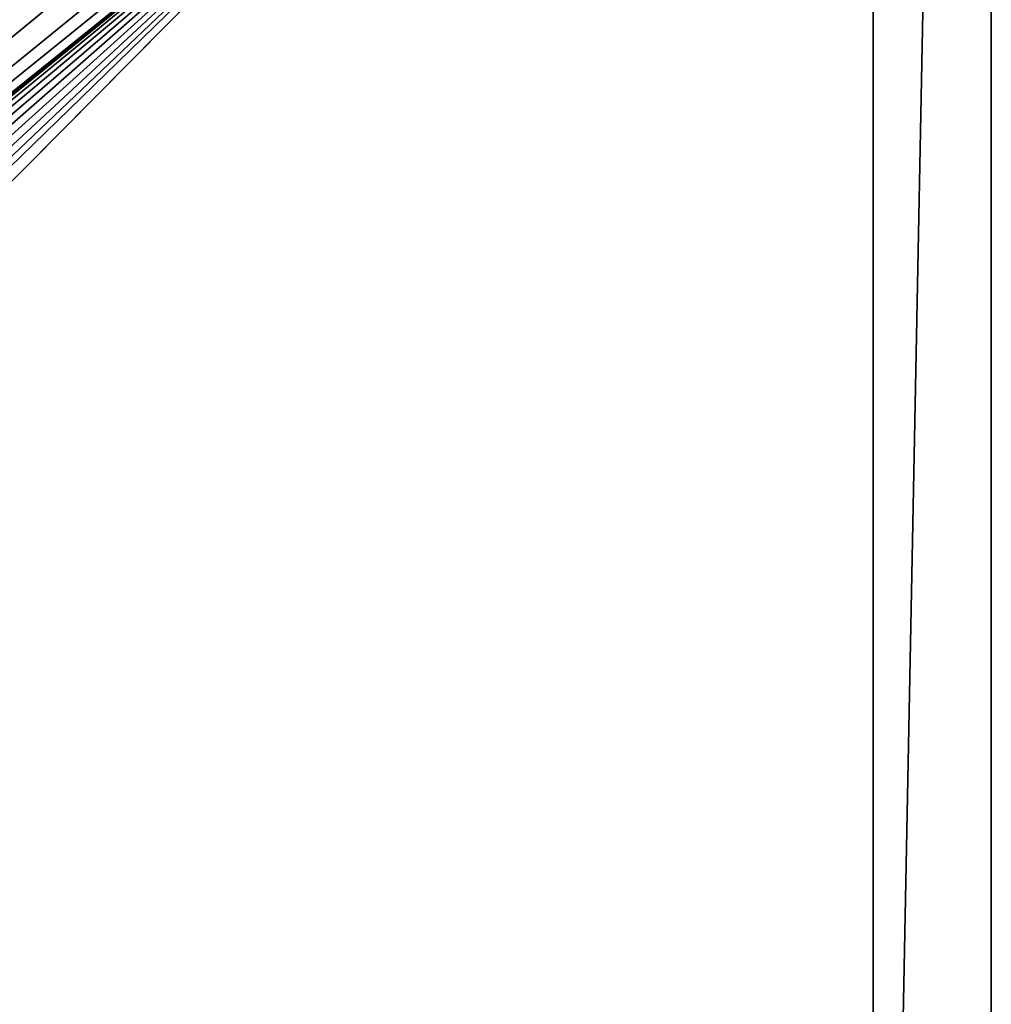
# Model space of a CAD drawing. Header units: metres. Extents: x 0 to 823, y -774 to 49.
# Tile 17 of 25: x 728 to 777, y -672 to -621. Entities that reach past the tile are written whole.
import ezdxf

# ---------------------------------------------------------------- set-up
doc = ezdxf.new("R2010")
doc.units = ezdxf.units.M

msp = doc.modelspace()

# ---------------------------------------------------------------- linework, layer by layer
at = {"layer": 'Y2A790'}
for points in [[(742.986145, -582.976868, 1998), (576.57428, -746.50293, 1998), (745.994873, -583.144592, 1998)], [(576.57428, -746.50293, 1998), (742.986145, -582.976868, 1998), (734.919312, -586.653442, 1998)], [(745.994873, -583.144592, 1998), (576.57428, -746.50293, 1998), (748.876038, -584.027527, 1998)], [(748.876038, -584.027527, 1998), (576.57428, -746.50293, 1998), (751.462219, -585.57428, 1998)], [(751.462219, -585.57428, 1998), (576.57428, -746.50293, 1998), (753.603088, -587.694946, 1998)], [(576.57428, -746.50293, 1992), (735.842407, -586.468262, 1992), (733.924072, -588.633606, 1992)], [(735.842407, -586.468262, 1992), (576.57428, -746.50293, 1992), (734.919312, -586.653442, 1992)], [(734.919312, -586.653442, 1992), (576.57428, -746.50293, 1992), (734.919312, -586.653442, 1998)], [(576.57428, -746.50293, 1992), (576.57428, -746.50293, 1998), (734.919312, -586.653442, 1998)], [(753.603088, -587.694946, 1998), (576.57428, -746.50293, 1998), (755.174194, -590.266357, 1998)], [(733.924072, -588.633606, 1992), (732.579651, -591.195129, 1992), (576.57428, -746.50293, 1992)], [(755.174194, -590.266357, 1998), (576.57428, -746.50293, 1998), (756.08429, -593.139099, 1998)], [(732.579651, -591.195129, 1992), (731.887329, -594.003967, 1992), (576.57428, -746.50293, 1992)], [(756.08429, -593.139099, 1998), (576.57428, -746.50293, 1998), (756.280457, -596.146118, 1998)], [(731.887329, -596.896851, 1992), (576.57428, -746.50293, 1992), (731.887329, -594.003967, 1992)], [(756.280457, -596.146118, 1998), (576.57428, -746.50293, 1998), (755.751343, -599.112732, 1998)], [(732.579651, -599.705627, 1992), (576.57428, -746.50293, 1992), (731.887329, -596.896851, 1992)], [(755.751343, -599.112732, 1998), (576.57428, -746.50293, 1998), (754.527588, -601.866455, 1998)], [(733.924072, -602.267151, 1992), (576.57428, -746.50293, 1992), (732.579651, -599.705627, 1992)], [(754.527588, -601.866455, 1998), (576.57428, -746.50293, 1998), (752.680359, -604.247314, 1998)], [(735.842407, -604.432495, 1992), (576.57428, -746.50293, 1992), (733.924072, -602.267151, 1992)], [(752.680359, -604.247314, 1998), (576.57428, -746.50293, 1998), (594.335327, -764.096802, 1998)], [(749.507446, -607.450378, 1992), (752.680359, -604.247314, 1992), (594.335327, -764.096802, 1998)], [(594.335327, -764.096802, 1998), (752.680359, -604.247314, 1992), (752.680359, -604.247314, 1998)], [(738.223145, -606.075867, 1992), (576.57428, -746.50293, 1992), (735.842407, -604.432495, 1992)], [(740.92804, -607.101685, 1992), (576.57428, -746.50293, 1992), (738.223145, -606.075867, 1992)], [(743.799866, -607.450378, 1992), (576.57428, -746.50293, 1992), (740.92804, -607.101685, 1992)], [(749.507446, -607.450378, 1992), (576.57428, -746.50293, 1992), (743.799866, -607.450378, 1992)], [(576.57428, -746.50293, 1992), (749.507446, -607.450378, 1992), (578.638062, -745.424072, 1992)], [(578.638062, -745.424072, 1992), (749.507446, -607.450378, 1992), (581.199585, -744.079651, 1992)], [(581.199585, -744.079651, 1992), (749.507446, -607.450378, 1992), (584.008362, -743.387329, 1992)], [(584.008362, -743.387329, 1992), (749.507446, -607.450378, 1992), (586.901245, -743.387329, 1992)], [(586.901245, -743.387329, 1992), (749.507446, -607.450378, 1992), (589.710083, -744.079651, 1992)], [(589.710083, -744.079651, 1992), (749.507446, -607.450378, 1992), (592.271606, -745.424072, 1992)], [(592.271606, -745.424072, 1992), (749.507446, -607.450378, 1992), (594.436951, -747.342407, 1992)], [(597.454834, -760.947693, 1992), (749.507446, -607.450378, 1992), (594.335327, -764.096802, 1998)], [(594.436951, -747.342407, 1992), (749.507446, -607.450378, 1992), (596.080322, -749.723145, 1992)], [(596.080322, -749.723145, 1992), (749.507446, -607.450378, 1992), (597.10614, -752.42804, 1992)], [(597.10614, -752.42804, 1992), (749.507446, -607.450378, 1992), (597.454834, -755.299866, 1992)], [(749.507446, -607.450378, 1992), (597.454834, -760.947693, 1992), (597.454834, -755.299866, 1992)]]:
    msp.add_3dface(points, dxfattribs=at)
at = {"layer": 'Y2A79012'}
for points in [[(771.299866, -443.299591, 3), (771.299866, -750.299561, 3), (771.299866, -443.299591, 1994)], [(771.299866, -750.299561, 3), (771.299866, -750.299561, 1994), (771.299866, -443.299591, 1994)], [(771.299866, -443.299591, 3), (777.299866, -443.299591, 3), (771.299866, -750.299561, 3)], [(777.299866, -443.299591, 3), (777.299866, -750.299561, 3), (771.299866, -750.299561, 3)], [(771.299866, -443.299591, 1994), (771.299866, -750.299561, 1994), (777.299866, -443.299591, 1994)], [(771.299866, -750.299561, 1994), (777.299866, -750.299561, 1994), (777.299866, -443.299591, 1994)], [(777.299866, -750.299561, 3), (777.299866, -443.299591, 3), (777.299866, -750.299561, 1994)], [(777.299866, -443.299591, 3), (777.299866, -443.299591, 1994), (777.299866, -750.299561, 1994)]]:
    msp.add_3dface(points, dxfattribs=at)

doc.saveas('drawing.dxf')
